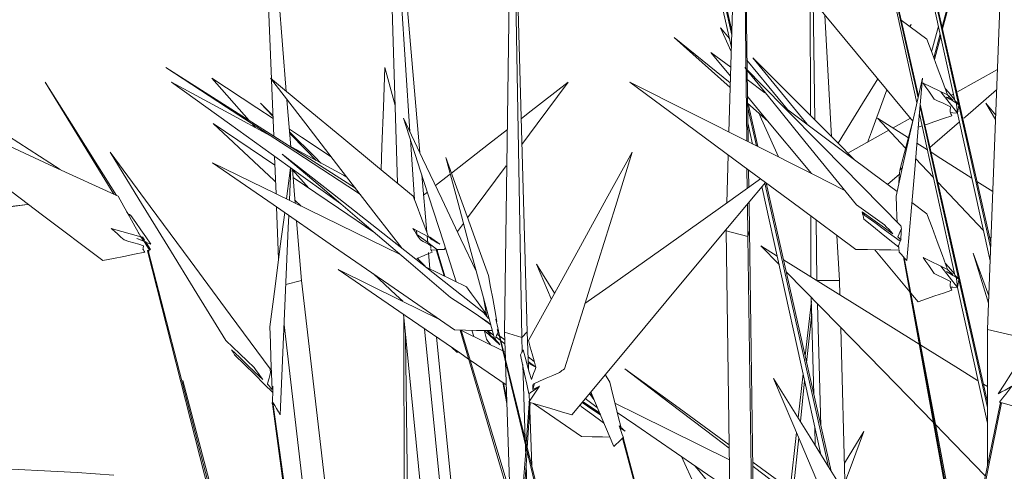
# Model space of a CAD drawing. Header units: millimetres. Extents: x -18075 to 21287, y -2450 to 10088.
# Tile 25 of 47: x -4127 to -3680, y 5180 to 5385. Entities that reach past the tile are written whole.
import ezdxf

# ---------------------------------------------------------------- set-up
doc = ezdxf.new("R2010")
doc.units = ezdxf.units.MM
doc.layers.add('G-IMPT', color=8, linetype='Continuous', lineweight=18)
doc.layers.add('I-FURN', color=30, linetype='Continuous', lineweight=18)

# ---------------------------------------------------------------- blocks, each defined once
blk = doc.blocks.new('Furniture_Interior-Artwork-Decoration_Gotessons_Areca-Palm  - Default-470364-East')
at = {"layer": 'I-FURN', "flags": 128}
for points in [[(-4123.31, 5301.05), (-4138.24, 5299.17), (-4153.18, 5297.29), (-4168.11, 5295.41), (-4183.04, 5293.53)], [(-4170.49, 5296.14), (-4158.7, 5297.37), (-4146.9, 5298.6), (-4135.11, 5299.83), (-4123.31, 5301.05)]]:
    blk.add_lwpolyline(points, dxfattribs=at)
blk = doc.blocks.new('Furniture_Interior-Artwork-Decoration_Gotessons_Bambu - Default-470366-East')
at = {"layer": 'I-FURN'}
for p, q in [((-3854.73, 5605.54), (-3803.75, 5379.81)), ((-3757.63, 5598.34), (-3702.56, 5348.18)), ((-3700.9, 5346.65), (-3757.42, 5598.49)), ((-3757.19, 5597.87), (-3686.27, 5283.87)), ((-3664.89, 5544.99), (-3708.36, 5381.69)), ((-3799.3, 5536.22), (-3805.05, 5333.95)), ((-3797, 5329.91), (-3799.3, 5536.22)), ((-3796.8, 5362.15), (-3799.3, 5536.22)), ((-3668.03, 5532.05), (-3708.13, 5380.68)), ((-3757.63, 5519.29), (-3719.75, 5347.22)), ((-3719.26, 5349.4), (-3757.42, 5519.43)), ((-3757.19, 5518.81), (-3719.09, 5350.15)), ((-4012.56, 5357.88), (-4018.69, 5513.68)), ((-4005.84, 5352.34), (-4018.69, 5513.68)), ((-3961.6, 5513.68), (-3945.25, 5324.67)), ((-3955.42, 5310.73), (-3961.6, 5513.68)), ((-3949.76, 5334.19), (-3961.6, 5513.68)), ((-3903.4, 5490.35), (-3906.86, 5243.31)), ((-3899.02, 5240.82), (-3903.4, 5490.35)), ((-3896.59, 5243.43), (-3903.4, 5490.35)), ((-3678.27, 5491.44), (-3687.79, 5244.4)), ((-3803.8, 5377.89), (-3808.29, 5397.86)), ((-3808.82, 5394.3), (-3803.96, 5372.24)), ((-3768.1, 5341.45), (-3768.26, 5394.99)), ((-3766.14, 5339.49), (-3766.91, 5393.37)), ((-3761.58, 5386.96), (-3758.52, 5331.83)), ((-3726.9, 5384.71), (-3715.2, 5375.99)), ((-3722.96, 5381.77), (-3722.38, 5382.72)), ((-3722.38, 5382.72), (-3722.78, 5381.64)), ((-3804.86, 5376.29), (-3808.81, 5381.13)), ((-3808.81, 5381.13), (-3804.02, 5370.43)), ((-3713.09, 5370.3), (-3709.95, 5381.91)), ((-3709.21, 5378.52), (-3712.1, 5367.64)), ((-3804.42, 5356.24), (-3829.97, 5376.8)), ((-3829.97, 5376.8), (-3804.48, 5354.12)), ((-3708.98, 5377.48), (-3711.8, 5366.83)), ((-3804.33, 5359.27), (-3813.31, 5370.06)), ((-3813.31, 5370.06), (-3804.22, 5363.28)), ((-3796.33, 5329.57), (-3796.79, 5361.91)), ((-3683.24, 5362.37), (-3701.66, 5352.03)), ((-4022.77, 5339.24), (-4039.62, 5358.31)), ((-4011.54, 5332.07), (-4012.55, 5357.63)), ((-3796.73, 5357.7), (-3788.79, 5351.78)), ((-3705.84, 5350.76), (-3716.94, 5356.08)), ((-3703.21, 5351.17), (-3704.11, 5350.66)), ((-4011.9, 5341.22), (-4017.56, 5347.04)), ((-4017.56, 5347.04), (-4011.91, 5341.45)), ((-4003.84, 5327.31), (-4005.54, 5348.59)), ((-3796.58, 5347.09), (-3787.38, 5338.9)), ((-3796.3, 5346.84), (-3791.9, 5327.35)), ((-3704.88, 5350.23), (-3706.57, 5349.28)), ((-3700.9, 5346.66), (-3702.56, 5348.18)), ((-3684.04, 5341.62), (-3688.58, 5347.04)), ((-3688.58, 5347.04), (-3684.12, 5339.65)), ((-3792.53, 5327.67), (-3796.56, 5345.6)), ((-3718.64, 5342.18), (-3702.56, 5269.13)), ((-3700.9, 5267.59), (-3718.36, 5345.41)), ((-3718.27, 5346.52), (-3687.79, 5211.58)), ((-3701.32, 5342.58), (-3686.58, 5275.63)), ((-3686.35, 5281.78), (-3700.79, 5346.15)), ((-4039.04, 5337.89), (-4011.02, 5318.94)), ((-3796.45, 5338.11), (-3794.34, 5328.51)), ((-3724.88, 5326.71), (-3737.69, 5340.3)), ((-3737.69, 5340.3), (-3723.63, 5331.36)), ((-3727.58, 5316.75), (-3721.72, 5338.4)), ((-3713.84, 5326.9), (-3700.4, 5338.55)), ((-4019.9, 5335.99), (-4021.37, 5337.66)), ((-3732.46, 5334.75), (-3751.05, 5324.33)), ((-3717.38, 5336.77), (-3719.15, 5336.17)), ((-3947.73, 5303.38), (-3949.52, 5330.57)), ((-3719.77, 5328.9), (-3714.99, 5325.86)), ((-4010.51, 5305.97), (-4011.18, 5322.98)), ((-3805.35, 5323.55), (-3805.96, 5301.89)), ((-3712.24, 5313.3), (-3720.36, 5321.92)), ((-4005.75, 5303.66), (-4003.9, 5317.75)), ((-4003.8, 5317.68), (-4004.43, 5303.02)), ((-4001.81, 5301.74), (-4003.03, 5317.13)), ((-3995.63, 5308.53), (-4003.01, 5316.88)), ((-3796.76, 5308.42), (-3796.86, 5317.28)), ((-3796.03, 5308.93), (-3796.14, 5316.75)), ((-3944.37, 5314.59), (-3942.13, 5288.65)), ((-3733.06, 5310.24), (-3727.69, 5314.89)), ((-3689.59, 5289.27), (-3710.31, 5311.25)), ((-3692.52, 5311.57), (-3685.37, 5307.02)), ((-3941.84, 5306.75), (-3943.58, 5305.4)), ((-3790.09, 5309.22), (-3763.36, 5187.79)), ((-3759.9, 5182.24), (-3788.75, 5310.82)), ((-3788.18, 5310.87), (-3758.68, 5180.27)), ((-3999.07, 5300.4), (-4001.91, 5303.07)), ((-3795.75, 5289.3), (-3795.93, 5302.22)), ((-3722.05, 5302.04), (-3715.2, 5296.93)), ((-4076.95, 5295.78), (-4078.34, 5297.99)), ((-4009.35, 5276.28), (-4010.28, 5300.02)), ((-3796.51, 5286.69), (-3796.68, 5301.33)), ((-3730.68, 5287.89), (-3744.65, 5297.75)), ((-3999.02, 5266.75), (-4001.17, 5293.74)), ((-3767.87, 5268.28), (-3767.96, 5295.94)), ((-3765.11, 5266.75), (-3765.5, 5294.13)), ((-3738.91, 5292.91), (-3743.35, 5296.16)), ((-4071.91, 5286.4), (-4085.24, 5290.29)), ((-4072.69, 5287.89), (-4073.12, 5288.57)), ((-3941.27, 5286.4), (-3948.47, 5290.29)), ((-3946.7, 5287.74), (-3946.81, 5289.4)), ((-3928.23, 5288.82), (-3925.48, 5292.53)), ((-3806.31, 5289.8), (-3806.33, 5289.18)), ((-3806.33, 5289.18), (-3796.51, 5286.69)), ((-3804.51, 5163.75), (-3806.33, 5289.18)), ((-3796.51, 5286.69), (-3795.75, 5289.3)), ((-3793.85, 5158.4), (-3795.75, 5289.3)), ((-3728.48, 5286.4), (-3726.82, 5290.29)), ((-4070.12, 5284.92), (-4071.06, 5286.41)), ((-4067.52, 5280.79), (-4069.79, 5284.39)), ((-3941.97, 5286.78), (-3941.72, 5283.93)), ((-3936.27, 5283.18), (-3940.96, 5286.42)), ((-3796.51, 5286.69), (-3794.66, 5158.8)), ((-3756.03, 5287.14), (-3754.89, 5266.64)), ((-3686.2, 5285.68), (-3686.82, 5286.34)), ((-4068.75, 5280.19), (-4022.17, 5097.29)), ((-4020.86, 5096.17), (-4068.58, 5280.3)), ((-4068.33, 5280.26), (-4068.29, 5280.11)), ((-3953.64, 5281.66), (-3956.23, 5283.52)), ((-3937.08, 5280.42), (-3940.48, 5280.5)), ((-3937.67, 5280.19), (-3934.29, 5268.77)), ((-3937.47, 5280.72), (-3934.18, 5280.79)), ((-3933.91, 5268.59), (-3937.45, 5280.3)), ((-3934.18, 5280.79), (-3933.69, 5281.46)), ((-3783.16, 5277.77), (-3790.52, 5282.33)), ((-3790.52, 5282.33), (-3782.32, 5273.95)), ((-3723.03, 5261.6), (-3738.88, 5280.64)), ((-3727.9, 5283.1), (-3728.18, 5282.45)), ((-3728.18, 5282.45), (-3728.11, 5282.05)), ((-3945.94, 5276.18), (-3945.99, 5276.93)), ((-3941.33, 5279.41), (-3940.68, 5271.89)), ((-3727.88, 5279.5), (-3726.98, 5278.55)), ((-3725.91, 5277.42), (-3694.97, 5106.67)), ((-3725.76, 5277.26), (-3694.35, 5106.85)), ((-3694.68, 5113.54), (-3725.51, 5277)), ((-3705.84, 5271.71), (-3716.94, 5277.03)), ((-3687.2, 5259.69), (-3694.29, 5279.13)), ((-3942.67, 5272.87), (-3924.06, 5263.78)), ((-3884.15, 5260.91), (-3892.33, 5274.06)), ((-3892.33, 5274.06), (-3885.64, 5258.3)), ((-4006.05, 5264.89), (-3999.02, 5266.75)), ((-3987.09, 5164.18), (-3999.02, 5266.75)), ((-3765.11, 5266.75), (-3754.89, 5266.64)), ((-3754.72, 5260.11), (-3754.89, 5266.64)), ((-3700.9, 5267.6), (-3702.56, 5269.13)), ((-3687.79, 5209.17), (-3700.79, 5267.09)), ((-3701.32, 5263.53), (-3687.79, 5202.07)), ((-3767.72, 5259.01), (-3766.52, 5214.99)), ((-3719.27, 5257.08), (-3722.48, 5260.93)), ((-3770.48, 5232.51), (-3767.67, 5257.27)), ((-3763.31, 5200.78), (-3764.81, 5256.04)), ((-3952.72, 5251.39), (-3943.5, 5158.89)), ((-3952.33, 5166.18), (-3952.49, 5249.08)), ((-3914.99, 5251.37), (-3917.19, 5252.83)), ((-3767.52, 5251.61), (-3769.82, 5229.59)), ((-4006.83, 5246.64), (-3998.05, 5171.15)), ((-3933.75, 5150.85), (-3943.13, 5244.81)), ((-3927.02, 5244.23), (-3883.49, 5097.29)), ((-3881.79, 5096.17), (-3926.54, 5244.22)), ((-3920.74, 5241.3), (-3921.65, 5244.13)), ((-3913.3, 5241.95), (-3914.73, 5244)), ((-3911.88, 5241.97), (-3914.52, 5243.98)), ((-3910.22, 5244.42), (-3909.53, 5243.91)), ((-3909.53, 5243.91), (-3910.16, 5243.92)), ((-3752.26, 5169.95), (-3754.31, 5245.29)), ((-3687.8, 5182.76), (-3687.79, 5244.4)), ((-3687.79, 5244.4), (-3676.7, 5241.9)), ((-3951.73, 5241.46), (-3950.84, 5164.95)), ((-3928.22, 5146.28), (-3937.67, 5241.07)), ((-3913.53, 5243.23), (-3913.3, 5241.95)), ((-3911.53, 5240.61), (-3911.77, 5240.95)), ((-3911.38, 5240.02), (-3911.36, 5239.99)), ((-3910.81, 5239.58), (-3911.05, 5239.92)), ((-3908.78, 5239.61), (-3910.73, 5241.09)), ((-3910.22, 5242.28), (-3909.27, 5241.59)), ((-3909.82, 5243.75), (-3909.78, 5243.59)), ((-3909.8, 5243.68), (-3873.5, 5093.52)), ((-3909.76, 5243.52), (-3909.78, 5243.59)), ((-3870.29, 5084.66), (-3909.6, 5243.78)), ((-3909.01, 5241.4), (-3906.74, 5239.74)), ((-3906.86, 5243.31), (-3899.02, 5240.82)), ((-3906.44, 5231.01), (-3906.86, 5243.31)), ((-3899.02, 5240.82), (-3896.59, 5243.43)), ((-3899.02, 5240.82), (-3898.81, 5234.46)), ((-3896.02, 5226.61), (-3896.59, 5243.43)), ((-3928.56, 5234.27), (-3930.74, 5236.31)), ((-3906.68, 5238.02), (-3908.52, 5239.41)), ((-3927.72, 5234.24), (-3928.56, 5234.27)), ((-3906.05, 5219.38), (-3922.43, 5230.62)), ((-3907.35, 5234.69), (-3906.55, 5234.3)), ((-3896.2, 5232.07), (-3893.38, 5230.01)), ((-3904.4, 5170.98), (-3906.4, 5229.61)), ((-3898.61, 5228.61), (-3897.45, 5194.62)), ((-3892.66, 5227.36), (-3896.13, 5230)), ((-3896.1, 5229.14), (-3892.96, 5227.59)), ((-3859.09, 5220.59), (-3861.22, 5224.02)), ((-3773.67, 5204.39), (-3771.41, 5224.35)), ((-4052.78, 5221.4), (-3983.22, 4958.95)), ((-4012.29, 5217.34), (-4011.93, 5218.72)), ((-3907.6, 5220.45), (-3905.76, 5210.93)), ((-3905.83, 5212.96), (-3907.26, 5220.22)), ((-3894.06, 5217.34), (-3893.22, 5220.02)), ((-3894.06, 5217.34), (-3890.97, 5218.72)), ((-3770.7, 5221.16), (-3772.63, 5202.71)), ((-3687.79, 5218.58), (-3689.63, 5219.73)), ((-3895.48, 5210.9), (-3895.64, 5215.45)), ((-3870.27, 5213.18), (-3864.78, 5209.17)), ((-3868.38, 5215.44), (-3866.31, 5212.78)), ((-3867.11, 5214.67), (-3868.33, 5215.51)), ((-4012.25, 5211.31), (-4012.22, 5211.09)), ((-4012.17, 5210.74), (-3979.81, 4973.15)), ((-4012.11, 5211.21), (-3979.06, 4972.13)), ((-3977.88, 4970.58), (-4011.95, 5211.36)), ((-3895.63, 5210.74), (-3896.99, 5192.76)), ((-3895.16, 5211.21), (-3896.54, 5190.91)), ((-3895.59, 5211.31), (-3895.61, 5211.09)), ((-3871.89, 5195.96), (-3893.67, 5210.9)), ((-3872.47, 5210.46), (-3872.07, 5209.64)), ((-3863.52, 5206.22), (-3871.62, 5211.57)), ((-3681.95, 5210.74), (-3698.28, 5132.61)), ((-3681.44, 5211.21), (-3697.81, 5130.14)), ((-3681.83, 5211.31), (-3681.87, 5211.09)), ((-3894.53, 5182.78), (-3895.38, 5207.88)), ((-3853.99, 5199.85), (-3854.9, 5200.85)), ((-3854.61, 5200.28), (-3853.99, 5199.85)), ((-3852.14, 5198.35), (-3854.57, 5199.98)), ((-3766.12, 5200.37), (-3765.89, 5191.87)), ((-3853.28, 5195.28), (-3838.06, 5137.25)), ((-3837.36, 5136.74), (-3853.1, 5195.47)), ((-3777.34, 5172.07), (-3774.42, 5197.81)), ((-3773.39, 5195.41), (-3775.93, 5171.16)), ((-3743.8, 5198.26), (-3752.64, 5183.89)), ((-3897.11, 5191.19), (-3899.79, 5155.73)), ((-3897.37, 5192.28), (-3897.27, 5189.14)), ((-3896.65, 5189.27), (-3899.09, 5153.41)), ((-3897.06, 5183.17), (-3895.67, 5142.09))]:
    blk.add_line(p, q, dxfattribs=at)
at = {"layer": 'I-FURN', "flags": 128}
for points in [[(-3721.6, 5338.93), (-3742.78, 5364.38), (-3766.29, 5392.63), (-3789.8, 5420.87), (-3797.78, 5430.45)], [(-3715.2, 5375.99), (-3712.86, 5369.68), (-3710.52, 5363.37), (-3708.18, 5357.07), (-3705.84, 5350.76)], [(-3778.5, 5344.11), (-3786.92, 5354.39), (-3796.86, 5366.53)], [(-3769.58, 5337.47), (-3773.07, 5341.74), (-3794.17, 5367.65)], [(-3794.17, 5367.65), (-3775.02, 5348.41), (-3755.87, 5329.18), (-3748.44, 5321.71)], [(-4108.49, 5316.94), (-4131.85, 5332.07), (-4155.91, 5347.66), (-4179.96, 5363.24)], [(-3974.45, 5308.5), (-3987.01, 5316.49), (-4011.51, 5332.07), (-4036, 5347.66), (-4060.5, 5363.24)], [(-4060.5, 5363.24), (-4033, 5345.3), (-4005.5, 5327.36), (-3978, 5309.42), (-3972.25, 5305.67)], [(-3961.13, 5363.24), (-3961.81, 5345.3), (-3962.49, 5327.36), (-3962.89, 5316.89)], [(-3956.49, 5346.05), (-3956.93, 5347.66), (-3961.13, 5363.24)], [(-3747.21, 5300.91), (-3759.88, 5316.49), (-3772.54, 5332.07), (-3785.21, 5347.66), (-3797.87, 5363.24)], [(-3797.87, 5363.24), (-3780.16, 5345.3), (-3762.45, 5327.36), (-3744.74, 5309.42), (-3727.02, 5291.48)], [(-4089.05, 5275.71), (-4116.45, 5296.36), (-4143.84, 5317.01), (-4171.24, 5337.66), (-4198.64, 5358.31)], [(-4198.64, 5358.31), (-4169.51, 5344.95), (-4140.39, 5331.58), (-4111.27, 5318.21), (-4082.15, 5304.85)], [(-4082.87, 5305.18), (-4091.36, 5318.67), (-4103.28, 5337.61), (-4115.2, 5356.55)], [(-4115.2, 5356.55), (-4106.59, 5342.48), (-4097.97, 5328.42), (-4089.36, 5314.36), (-4084.08, 5305.73)], [(-3981.15, 5301.41), (-4005.17, 5318.67), (-4031.55, 5337.61), (-4057.93, 5356.55)], [(-4057.93, 5356.55), (-4031.91, 5342.48), (-4013.07, 5332.3)], [(-4039.62, 5358.31), (-4019.29, 5344.95), (-4011.85, 5340.06)], [(-3953.28, 5281.21), (-3965.03, 5296.36), (-3981.05, 5317.01), (-3997.06, 5337.66), (-4013.08, 5358.31)], [(-4013.08, 5358.31), (-3996.88, 5344.95), (-3980.68, 5331.58), (-3964.49, 5318.21), (-3948.29, 5304.85)], [(-3878.05, 5356.55), (-3896.07, 5342.48), (-3899.25, 5340)], [(-3898.93, 5328.37), (-3892.08, 5337.61), (-3878.05, 5356.55)], [(-3747.43, 5280.79), (-3773.08, 5299.73), (-3798.74, 5318.67), (-3824.39, 5337.61), (-3850.05, 5356.55)], [(-3850.05, 5356.55), (-3822.04, 5342.48), (-3794.03, 5328.42), (-3766.02, 5314.36), (-3752.71, 5307.67)], [(-3755.49, 5328.9), (-3744.45, 5346.84), (-3737.54, 5358.08)], [(-3717.27, 5358.31), (-3720.26, 5344.95), (-3723.25, 5331.58), (-3726.24, 5318.21), (-3729.22, 5304.85)], [(-3724.29, 5275.71), (-3722.53, 5296.36), (-3720.78, 5317.01), (-3719.02, 5337.66), (-3717.27, 5358.31)], [(-3716.94, 5356.08), (-3715.68, 5354.29), (-3714.43, 5352.49), (-3713.17, 5350.69), (-3711.91, 5348.89)], [(-3733.38, 5353.09), (-3734.43, 5350.26), (-3740.45, 5334.03), (-3742.22, 5329.28)], [(-3708.85, 5352.18), (-3705.09, 5347.38), (-3701.32, 5342.58)], [(-3702.68, 5348.74), (-3705.49, 5352), (-3706.9, 5353.63)], [(-3698.52, 5340.18), (-3697.68, 5340.91), (-3683.6, 5353.11)], [(-3767.61, 5315.15), (-3789.8, 5341.82), (-3796.62, 5350.01)], [(-3711.91, 5348.89), (-3710.07, 5348.01), (-3708.22, 5347.12), (-3706.37, 5346.24), (-3704.53, 5345.35)], [(-3703.48, 5348.4), (-3704.2, 5348.74), (-3704.91, 5349.08), (-3705.63, 5349.43), (-3706.35, 5349.77)], [(-3706.35, 5349.77), (-3704.91, 5348.92), (-3703.48, 5348.06), (-3702.05, 5347.21), (-3700.86, 5346.5)], [(-3705.84, 5350.76), (-3705.25, 5350.17), (-3704.66, 5349.58), (-3704.07, 5348.99), (-3703.48, 5348.4)], [(-3701.32, 5342.58), (-3701.49, 5343.93), (-3701.66, 5345.27), (-3701.83, 5346.62), (-3701.96, 5347.63)], [(-3700.61, 5346.35), (-3700.69, 5346.43), (-3700.76, 5346.51), (-3700.83, 5346.58), (-3700.9, 5346.66)], [(-3700.9, 5346.66), (-3700.87, 5346.53), (-3700.84, 5346.4), (-3700.82, 5346.27), (-3700.79, 5346.15)], [(-3791.53, 5342.6), (-3790.29, 5339.82), (-3782.6, 5322.68)], [(-3780.16, 5345.35), (-3764.26, 5333.5), (-3739.73, 5315.22), (-3728.74, 5307.02)], [(-3704.53, 5345.35), (-3704.58, 5344.8), (-3704.62, 5344.25), (-3704.67, 5343.7), (-3704.71, 5343.15)], [(-3704.71, 5343.15), (-3704.51, 5342.69), (-3704.32, 5342.24), (-3704.12, 5341.78), (-3703.92, 5341.32)], [(-3701.32, 5342.58), (-3703.43, 5342.71), (-3704.55, 5342.77)], [(-3700.79, 5346.15), (-3700.92, 5345.26), (-3701.06, 5344.36), (-3701.19, 5343.47), (-3701.32, 5342.58)], [(-4010.72, 5311.33), (-4011.42, 5311.98), (-4039.04, 5337.89)], [(-3928.72, 5266.05), (-3934.45, 5283.81), (-3943.55, 5312.06), (-3952.66, 5340.3)], [(-3952.66, 5340.3), (-3943.99, 5322.02), (-3935.31, 5303.74), (-3926.64, 5285.46), (-3919.58, 5270.58)], [(-3722.69, 5340.24), (-3729.18, 5336.6), (-3730.61, 5335.79)], [(-3703.92, 5341.32), (-3707.75, 5340.03), (-3711.59, 5338.73), (-3715.43, 5337.43), (-3716.16, 5337.18)], [(-4004.47, 5335.2), (-3998.96, 5331.58), (-3985.47, 5322.71)], [(-4004.38, 5334), (-3992.76, 5322.51), (-3990.12, 5319.89)], [(-3992.33, 5321.09), (-3996.84, 5325.73), (-4004.33, 5333.43)], [(-3905.57, 5335.06), (-3914.09, 5328.42), (-3930.94, 5315.27)], [(-4033.3, 5239.55), (-4046.42, 5260.86), (-4059.55, 5282.17), (-4072.68, 5303.49), (-4085.8, 5324.8)], [(-4085.8, 5324.8), (-4067.66, 5300.27), (-4049.52, 5275.73), (-4031.37, 5251.19), (-4013.23, 5226.65)], [(-4005.01, 5327.94), (-3979.88, 5314.36), (-3978.35, 5313.53)], [(-3896, 5239.55), (-3884.22, 5260.86), (-3872.45, 5282.17), (-3860.67, 5303.49), (-3848.9, 5324.8)], [(-3848.9, 5324.8), (-3856.58, 5300.27), (-3864.27, 5275.73), (-3871.95, 5251.19), (-3879.64, 5226.65)], [(-3713.37, 5324.83), (-3708.95, 5322.02), (-3694.82, 5313.03)], [(-3929.49, 5244.27), (-3956.94, 5263.21), (-3984.38, 5282.15), (-4011.83, 5301.09), (-4039.28, 5320.03)], [(-4039.28, 5320.03), (-4010.47, 5305.97), (-3981.67, 5291.9), (-3954.15, 5278.47)], [(-3916.39, 5252.21), (-3939.22, 5270.15), (-3962.04, 5288.09), (-3984.86, 5306.03), (-4007.68, 5323.97)], [(-4007.68, 5323.97), (-3988.59, 5307.74), (-3969.49, 5291.51), (-3950.39, 5275.27), (-3931.29, 5259.04)], [(-3914.15, 5268.9), (-3918.99, 5282.27), (-3923.83, 5295.64), (-3928.67, 5309), (-3933.51, 5322.37)], [(-3933.51, 5322.37), (-3927.95, 5301.72), (-3922.4, 5281.07), (-3916.84, 5260.42), (-3911.29, 5239.76)], [(-3923.61, 5295.05), (-3920.15, 5299.73), (-3906.12, 5318.67)], [(-3727.94, 5310.65), (-3727.76, 5313.7), (-3727.58, 5316.75)], [(-3727.58, 5316.75), (-3726.94, 5317.35), (-3726.3, 5317.95)], [(-4002.73, 5313.33), (-3982.16, 5299.42), (-3965.68, 5288.27)], [(-3931.48, 5314.84), (-3932.11, 5314.36), (-3938.12, 5309.66)], [(-3788.51, 5311.12), (-3805.64, 5290.6), (-3829.22, 5262.35), (-3852.8, 5234.11), (-3876.38, 5205.86)], [(-3870.39, 5256.18), (-3859.37, 5264), (-3833.6, 5282.28), (-3807.83, 5300.56), (-3790.69, 5312.72)], [(-4082.15, 5304.85), (-4079.59, 5300.24), (-4077.03, 5295.62), (-4074.47, 5291.01), (-4071.91, 5286.4)], [(-3948.29, 5304.85), (-3946.53, 5300.24), (-3944.78, 5295.62), (-3943.03, 5291.01), (-3941.27, 5286.4)], [(-3729.22, 5304.85), (-3729.04, 5300.24), (-3728.85, 5295.62), (-3728.75, 5293.23)], [(-3734.44, 5291.88), (-3737.63, 5294.14), (-3740.83, 5296.4), (-3744.02, 5298.65), (-3747.21, 5300.91)], [(-3744.65, 5297.75), (-3744.43, 5296.93), (-3744.21, 5296.11), (-3744, 5295.29), (-3743.78, 5294.46)], [(-4076.42, 5296.16), (-4077.04, 5296.56), (-4077.65, 5296.96)], [(-4067.36, 5283.18), (-4069.62, 5286.42), (-4071.89, 5289.67), (-4074.15, 5292.91), (-4076.42, 5296.16)], [(-4013.36, 5245.72), (-4010.96, 5264), (-4008.56, 5282.28), (-4006.56, 5297.46)], [(-4004.72, 5296.19), (-4004.96, 5290.6), (-4006.16, 5262.35), (-4007.37, 5234.11), (-4008.57, 5205.86)], [(-3743.35, 5296.16), (-3743.68, 5296.56), (-3744, 5296.96), (-3744.33, 5297.35)], [(-3743.35, 5296.16), (-3743.68, 5296.56), (-3744, 5296.96), (-3744.33, 5297.35)], [(-3743.78, 5294.46), (-3739.4, 5290.95), (-3735.02, 5287.44), (-3730.65, 5283.93), (-3727.91, 5281.73)], [(-3727.32, 5284.45), (-3730.02, 5286.42), (-3734.47, 5289.67), (-3738.91, 5292.91), (-3743.35, 5296.16)], [(-3715.2, 5296.93), (-3712.86, 5290.63), (-3710.52, 5284.32), (-3708.18, 5278.01), (-3705.84, 5271.71)], [(-4085.24, 5290.29), (-4083.79, 5288.98), (-4082.34, 5287.67), (-4080.89, 5286.35), (-4079.44, 5285.04)], [(-3948.47, 5290.29), (-3947.6, 5288.98), (-3946.73, 5287.67), (-3945.86, 5286.35), (-3944.99, 5285.04)], [(-3730.68, 5287.89), (-3731.62, 5288.89), (-3732.56, 5289.89), (-3733.5, 5290.89), (-3734.44, 5291.88)], [(-3726.82, 5290.29), (-3726.88, 5288.98), (-3726.95, 5287.67), (-3727.01, 5286.35), (-3727.07, 5285.04)], [(-3727.02, 5291.48), (-3726.97, 5291.18), (-3726.92, 5290.89), (-3726.87, 5290.59), (-3726.82, 5290.29)], [(-4079.44, 5285.04), (-4077.22, 5284.39), (-4075.01, 5283.74), (-4072.79, 5283.1), (-4070.57, 5282.45)], [(-4070.2, 5284.67), (-4071.06, 5284.92), (-4071.92, 5285.18), (-4072.78, 5285.43), (-4073.64, 5285.68)], [(-4073.64, 5285.68), (-4072.07, 5285.05), (-4070.5, 5284.43), (-4068.93, 5283.8), (-4067.36, 5283.18)], [(-4071.91, 5286.4), (-4071.48, 5285.97), (-4071.05, 5285.54), (-4070.63, 5285.11), (-4070.2, 5284.67)], [(-4071.62, 5286.41), (-4070.06, 5283.93), (-4067.84, 5280.42)], [(-3946.31, 5287.44), (-3941.7, 5283.93), (-3937.08, 5280.42)], [(-3944.99, 5285.04), (-3943.8, 5284.39), (-3942.6, 5283.74), (-3941.4, 5283.1), (-3940.21, 5282.45)], [(-3941.27, 5286.4), (-3940.63, 5285.97), (-3939.98, 5285.54), (-3939.34, 5285.11), (-3938.7, 5284.67)], [(-3938.7, 5284.67), (-3939.16, 5284.92), (-3939.62, 5285.18), (-3940.09, 5285.43), (-3940.55, 5285.68)], [(-3940.55, 5285.68), (-3939.48, 5285.05), (-3938.41, 5284.43), (-3937.34, 5283.8), (-3936.27, 5283.18)], [(-3728.48, 5286.4), (-3727.97, 5285.97), (-3727.46, 5285.54), (-3726.95, 5285.11)], [(-3728.48, 5286.4), (-3727.97, 5285.97), (-3727.46, 5285.54), (-3726.95, 5285.11)], [(-3727.07, 5285.04), (-3727.35, 5284.39), (-3727.62, 5283.74), (-3727.9, 5283.1), (-3728.18, 5282.45)], [(-4070.57, 5282.45), (-4070.66, 5282.05), (-4070.74, 5281.64), (-4070.82, 5281.24), (-4070.91, 5280.84)], [(-4070.91, 5280.84), (-4070.69, 5280.5), (-4070.46, 5280.17), (-4070.24, 5279.84), (-4070.02, 5279.5)], [(-4068.58, 5280.3), (-4068.63, 5280.27), (-4068.67, 5280.25), (-4068.71, 5280.22), (-4068.75, 5280.19)], [(-4068.39, 5280.27), (-4068.45, 5280.28), (-4068.52, 5280.29), (-4068.58, 5280.3)], [(-4068.29, 5280.11), (-4068.28, 5280.03), (-4068.27, 5279.95), (-4068.26, 5279.87), (-4068.25, 5279.79)], [(-4068.23, 5279.82), (-4068.25, 5279.89), (-4068.26, 5279.97), (-4068.27, 5280.04), (-4068.29, 5280.11)], [(-4067.84, 5280.42), (-4067.76, 5280.51), (-4067.68, 5280.6), (-4067.6, 5280.7), (-4067.52, 5280.79)], [(-3940.21, 5282.45), (-3940.21, 5282.05), (-3940.21, 5281.64), (-3940.22, 5281.24)], [(-3940.22, 5280.84), (-3940.08, 5280.5), (-3939.93, 5280.17), (-3939.79, 5279.84), (-3939.64, 5279.5)], [(-3937.45, 5280.3), (-3937.51, 5280.27), (-3937.56, 5280.25), (-3937.62, 5280.22), (-3937.67, 5280.19)], [(-3727.75, 5280.45), (-3731.56, 5280.51), (-3736.85, 5280.6), (-3742.14, 5280.7), (-3747.43, 5280.79)], [(-3728.18, 5282.45), (-3728.11, 5282.05), (-3728.04, 5281.64), (-3727.98, 5281.24), (-3727.91, 5280.84)], [(-3727.9, 5280.5), (-3727.9, 5280.17), (-3727.89, 5279.84), (-3727.88, 5279.5)], [(-3727.9, 5280.5), (-3727.9, 5280.17), (-3727.89, 5279.84), (-3727.88, 5279.5)], [(-4070.02, 5279.5), (-4074.78, 5278.55), (-4079.54, 5277.6), (-4084.29, 5276.66), (-4089.05, 5275.71)], [(-3939.64, 5279.5), (-3941.98, 5278.55), (-3944.33, 5277.6), (-3946.67, 5276.66)], [(-3946.49, 5276.73), (-3943.16, 5273.43), (-3942.5, 5272.78)], [(-3718.73, 5237.78), (-3731.6, 5245.77), (-3761.06, 5264.05), (-3780.3, 5275.99)], [(-3727.88, 5279.5), (-3726.98, 5278.55), (-3726.08, 5277.6), (-3725.19, 5276.66), (-3724.29, 5275.71)], [(-3716.94, 5277.03), (-3715.68, 5275.23), (-3714.43, 5273.43), (-3713.17, 5271.64), (-3711.91, 5269.84)], [(-3694.29, 5279.13), (-3688.38, 5259.9), (-3687.32, 5256.44)], [(-3923.13, 5231.1), (-3927.14, 5233.84), (-3954.76, 5252.78), (-3982.39, 5271.72)], [(-3982.39, 5271.72), (-3953.89, 5257.66), (-3936.34, 5249)], [(-3708.85, 5273.13), (-3705.09, 5268.33), (-3701.32, 5263.53)], [(-3702.68, 5269.69), (-3705.49, 5272.94), (-3706.9, 5274.58)], [(-3703.48, 5269.34), (-3704.2, 5269.68), (-3704.91, 5270.03), (-3705.63, 5270.37), (-3706.35, 5270.71)], [(-3706.35, 5270.71), (-3704.91, 5269.86), (-3703.48, 5269.01), (-3702.05, 5268.15), (-3700.86, 5267.44)], [(-3705.84, 5271.71), (-3705.25, 5271.11), (-3704.66, 5270.52), (-3704.07, 5269.93), (-3703.48, 5269.34)], [(-3953.06, 5257.25), (-3956.18, 5260.17), (-3966.33, 5269.69)], [(-3910.32, 5248.16), (-3911.27, 5253.34), (-3912.23, 5258.53), (-3913.19, 5263.72), (-3914.15, 5268.9)], [(-3779.09, 5270.64), (-3762.91, 5254.08), (-3735.29, 5225.84), (-3712.3, 5202.32)], [(-3711.91, 5269.84), (-3710.07, 5268.95), (-3708.22, 5268.07), (-3706.37, 5267.18), (-3704.53, 5266.3)], [(-3704.53, 5266.3), (-3704.58, 5265.75), (-3704.62, 5265.2), (-3704.67, 5264.65), (-3704.71, 5264.09)], [(-3701.32, 5263.53), (-3701.49, 5264.87), (-3701.66, 5266.22), (-3701.83, 5267.56), (-3701.96, 5268.58)], [(-3700.79, 5267.09), (-3700.92, 5266.2), (-3701.06, 5265.31), (-3701.19, 5264.42), (-3701.32, 5263.53)], [(-3700.61, 5267.3), (-3700.69, 5267.37), (-3700.76, 5267.45), (-3700.83, 5267.53), (-3700.9, 5267.6)], [(-3700.9, 5267.6), (-3700.87, 5267.48), (-3700.84, 5267.35), (-3700.82, 5267.22), (-3700.79, 5267.09)], [(-3924.06, 5263.78), (-3921.79, 5260.67), (-3919.52, 5257.57), (-3917.25, 5254.47), (-3914.99, 5251.37)], [(-3703.92, 5262.27), (-3707.75, 5260.97), (-3711.59, 5259.67), (-3715.43, 5258.38), (-3719.27, 5257.08)], [(-3704.71, 5264.09), (-3704.51, 5263.64), (-3704.32, 5263.18), (-3704.12, 5262.72), (-3703.92, 5262.27)], [(-3701.32, 5263.53), (-3703.43, 5263.65), (-3704.55, 5263.72)], [(-3931.29, 5259.04), (-3927.1, 5256.26), (-3922.9, 5253.47), (-3918.71, 5250.69), (-3914.51, 5247.9)], [(-3916.42, 5258.86), (-3915.63, 5254.56), (-3914.85, 5250.36)], [(-3918.71, 5250.71), (-3914.26, 5247.42), (-3913.12, 5246.57)], [(-3914.11, 5249.44), (-3914.87, 5250.36), (-3915.63, 5251.29), (-3916.39, 5252.21)], [(-3909.53, 5243.91), (-3909.85, 5245.22), (-3910.17, 5246.53), (-3910.49, 5247.85), (-3910.82, 5249.16)], [(-3910.69, 5248.91), (-3910.57, 5248.66), (-3910.44, 5248.41), (-3910.32, 5248.16)], [(-4012.29, 5217.34), (-4012.56, 5224.44), (-4012.82, 5231.53), (-4013.09, 5238.62), (-4013.36, 5245.72)], [(-3912.42, 5243.96), (-3914.52, 5244), (-3919.51, 5244.09), (-3924.5, 5244.18), (-3929.49, 5244.27)], [(-3926.52, 5244.15), (-3925.39, 5243.59), (-3907.59, 5234.81)], [(-3908.93, 5237.54), (-3913.79, 5241.98), (-3916.04, 5244.03)], [(-3914.51, 5247.9), (-3913.9, 5247.41), (-3913.28, 5246.92)], [(-3909.59, 5243.77), (-3909.58, 5243.8), (-3909.56, 5243.84), (-3909.55, 5243.87), (-3909.53, 5243.91)], [(-4020.43, 5227.2), (-4023.65, 5230.29), (-4026.86, 5233.38), (-4030.08, 5236.46), (-4033.3, 5239.55)], [(-3915.99, 5243.67), (-3915.48, 5241.88), (-3914.97, 5240.08)], [(-3914.97, 5240.08), (-3914.36, 5239.19), (-3913.74, 5238.31), (-3913.25, 5237.6)], [(-3913.3, 5241.95), (-3912.68, 5241.35), (-3912.05, 5240.76), (-3911.43, 5240.17), (-3910.81, 5239.58)], [(-3911.29, 5239.76), (-3910.86, 5240.77), (-3910.44, 5241.77), (-3910.02, 5242.77), (-3909.59, 5243.77)], [(-3911.06, 5240.1), (-3910.35, 5239.25), (-3909.64, 5238.39), (-3908.93, 5237.54)], [(-3909.8, 5243.69), (-3909.81, 5243.71), (-3909.81, 5243.73), (-3909.82, 5243.75)], [(-3909.6, 5243.78), (-3909.65, 5243.76), (-3909.7, 5243.73), (-3909.75, 5243.7), (-3909.8, 5243.68)], [(-3909.78, 5243.59), (-3909.76, 5243.51), (-3909.74, 5243.43), (-3909.72, 5243.35), (-3909.7, 5243.27)], [(-3892.61, 5227.2), (-3893.46, 5230.29), (-3894.3, 5233.38), (-3895.15, 5236.46), (-3896, 5239.55)], [(-4030.64, 5235.23), (-4027.12, 5231.86), (-4023.61, 5228.48), (-4020.09, 5225.11), (-4016.57, 5221.74)], [(-4029.3, 5233.05), (-4029.63, 5233.6), (-4029.97, 5234.14), (-4030.31, 5234.69), (-4030.64, 5235.23)], [(-3899.58, 5233.05), (-3899.28, 5233.6), (-3898.98, 5234.14), (-3898.68, 5234.69), (-3898.38, 5235.23)], [(-3898.38, 5235.23), (-3897.45, 5231.86), (-3896.53, 5228.48), (-3895.61, 5225.11), (-3894.68, 5221.74)], [(-3692.33, 5221.4), (-3702.13, 5227.48), (-3718.03, 5237.35)], [(-4011.99, 5215.91), (-4015.85, 5219.74), (-4020.33, 5224.17), (-4024.82, 5228.61), (-4029.3, 5233.05)], [(-3895.85, 5215.3), (-3896.78, 5219.74), (-3897.72, 5224.17), (-3898.65, 5228.61), (-3899.58, 5233.05)], [(-3682.91, 5215.3), (-3680.04, 5219.74), (-3677.18, 5224.17), (-3674.32, 5228.61), (-3671.45, 5233.05)], [(-4016.57, 5221.74), (-4017.54, 5223.1), (-4018.5, 5224.47), (-4019.47, 5225.84), (-4020.43, 5227.2)], [(-4013.23, 5226.65), (-4013.16, 5226.25), (-4013.1, 5225.84), (-4013.03, 5225.43), (-4012.96, 5225.03)], [(-3894.68, 5221.74), (-3894.17, 5223.1), (-3893.65, 5224.47), (-3893.13, 5225.84), (-3892.61, 5227.2)], [(-3879.64, 5226.65), (-3880.22, 5226.25), (-3880.8, 5225.84), (-3881.38, 5225.43), (-3881.96, 5225.03)], [(-3804.9, 5190.64), (-3811.33, 5195.53), (-3831.83, 5211.12), (-3852.33, 5226.7)], [(-3852.33, 5226.7), (-3827.7, 5208.76), (-3804.92, 5192.16)], [(-4012.96, 5225.03), (-4013.31, 5223.7), (-4013.66, 5222.37), (-4014.01, 5221.04), (-4014.35, 5219.71)], [(-3881.96, 5225.03), (-3884.95, 5223.7), (-3887.94, 5222.37), (-3890.94, 5221.04), (-3893.93, 5219.71)], [(-3751.6, 5168.88), (-3759.91, 5182.24), (-3768.21, 5195.61), (-3776.52, 5208.98), (-3784.83, 5222.34)], [(-3784.83, 5222.34), (-3776.06, 5201.69), (-3767.29, 5181.04), (-3758.52, 5160.39), (-3749.76, 5139.74)], [(-4014.35, 5219.71), (-4013.84, 5219.11), (-4013.32, 5218.52), (-4012.81, 5217.93), (-4012.29, 5217.34)], [(-4012.07, 5211.53), (-4012.04, 5213.32), (-4012, 5215.12), (-4011.97, 5216.92), (-4011.93, 5218.72)], [(-3895.89, 5211.53), (-3894.66, 5213.32), (-3893.43, 5215.12), (-3892.2, 5216.92), (-3890.97, 5218.72)], [(-3890.97, 5218.72), (-3892.19, 5217.86), (-3893.41, 5217.01), (-3894.63, 5216.15), (-3895.85, 5215.3)], [(-3893.93, 5219.71), (-3893.96, 5219.11), (-3894, 5218.52), (-3894.03, 5217.93), (-3894.06, 5217.34)], [(-3853.99, 5199.85), (-3855.26, 5205.03), (-3856.54, 5210.22), (-3857.82, 5215.41), (-3859.09, 5220.59)], [(-3676.69, 5218.72), (-3678.24, 5217.86), (-3679.8, 5217.01), (-3681.35, 5216.15), (-3682.91, 5215.3)], [(-3682.34, 5211.53), (-3680.93, 5213.32), (-3679.51, 5215.12), (-3678.1, 5216.92), (-3676.69, 5218.72)], [(-3867.76, 5216.19), (-3866.02, 5212.11), (-3857.25, 5191.45)], [(-4012.25, 5211.31), (-4012.17, 5211.32), (-4012.1, 5211.33)], [(-4012.11, 5211.21), (-4012.15, 5211.24), (-4012.18, 5211.26), (-4012.21, 5211.28), (-4012.25, 5211.31)], [(-4012.22, 5211.09), (-4012.19, 5210.97), (-4012.17, 5210.84), (-4012.15, 5210.71), (-4012.12, 5210.58)], [(-4012.14, 5210.71), (-4012.16, 5210.81), (-4012.18, 5210.9), (-4012.2, 5211), (-4012.22, 5211.09)], [(-4012.12, 5210.58), (-4012.13, 5210.62), (-4012.15, 5210.66), (-4012.16, 5210.7), (-4012.17, 5210.74)], [(-4011.95, 5211.36), (-4011.99, 5211.32), (-4012.03, 5211.28), (-4012.07, 5211.25), (-4012.11, 5211.21)], [(-4008.57, 5205.86), (-4009.41, 5207.23), (-4010.26, 5208.6), (-4011.1, 5209.97), (-4011.95, 5211.34)], [(-3895.37, 5211.39), (-3895.54, 5211.43), (-3895.72, 5211.48), (-3895.89, 5211.53)], [(-3895.54, 5210.58), (-3895.57, 5210.62), (-3895.59, 5210.66), (-3895.61, 5210.7), (-3895.63, 5210.74)], [(-3895.61, 5211.09), (-3895.59, 5210.97), (-3895.57, 5210.84), (-3895.56, 5210.71), (-3895.54, 5210.58)], [(-3895.61, 5210.71), (-3895.61, 5210.81), (-3895.61, 5210.9), (-3895.61, 5211), (-3895.61, 5211.09)], [(-3895.59, 5211.31), (-3895.49, 5211.32), (-3895.39, 5211.33), (-3895.29, 5211.34), (-3895.19, 5211.36)], [(-3895.16, 5211.21), (-3895.26, 5211.24), (-3895.37, 5211.26), (-3895.48, 5211.28), (-3895.59, 5211.31)], [(-3895.19, 5211.36), (-3895.18, 5211.32), (-3895.17, 5211.28), (-3895.16, 5211.25), (-3895.16, 5211.21)], [(-3876.38, 5205.86), (-3881.08, 5207.23), (-3885.79, 5208.6), (-3890.49, 5209.97), (-3895.19, 5211.34)], [(-3872.07, 5209.64), (-3867.29, 5206.13), (-3862.5, 5202.62), (-3861.76, 5202.07)], [(-3863.36, 5205.85), (-3866.72, 5208.09), (-3871.58, 5211.33)], [(-3864.17, 5207.06), (-3867.58, 5209.32), (-3871, 5211.57)], [(-3856.74, 5211.05), (-3846.39, 5205.94), (-3817.9, 5191.88), (-3804.82, 5185.42)], [(-3681.81, 5211.39), (-3681.98, 5211.43), (-3682.16, 5211.48), (-3682.34, 5211.53)], [(-3681.89, 5210.58), (-3681.9, 5210.62), (-3681.92, 5210.66), (-3681.93, 5210.7), (-3681.95, 5210.74)], [(-3681.94, 5210.71), (-3681.92, 5210.81), (-3681.91, 5210.9), (-3681.89, 5211), (-3681.87, 5211.09)], [(-3681.87, 5211.09), (-3681.88, 5210.97), (-3681.88, 5210.84), (-3681.88, 5210.71), (-3681.89, 5210.58)], [(-3681.83, 5211.31), (-3681.78, 5211.32), (-3681.73, 5211.33), (-3681.68, 5211.34), (-3681.63, 5211.36)], [(-3681.44, 5211.21), (-3681.54, 5211.24), (-3681.63, 5211.26), (-3681.73, 5211.28), (-3681.83, 5211.31)], [(-3662.55, 5205.86), (-3667.32, 5207.23), (-3672.09, 5208.6), (-3676.86, 5209.97), (-3681.63, 5211.34)], [(-3681.62, 5211.36), (-3681.58, 5211.32), (-3681.53, 5211.28), (-3681.48, 5211.25), (-3681.44, 5211.21)], [(-3804.62, 5171.83), (-3819.64, 5182.12), (-3847.27, 5201.07), (-3855.71, 5206.86)], [(-3854.9, 5200.85), (-3854.21, 5200.23), (-3853.52, 5199.6), (-3852.83, 5198.98), (-3852.14, 5198.35)], [(-3852.94, 5195.6), (-3853.43, 5196.91), (-3853.92, 5198.22), (-3854.41, 5199.54), (-3854.9, 5200.85)], [(-3711.22, 5201.21), (-3707.68, 5197.59), (-3688.74, 5178.22)], [(-3859.06, 5195.71), (-3862.41, 5195.78), (-3867.15, 5195.87), (-3871.89, 5195.96)], [(-3857.25, 5191.45), (-3856.21, 5192.46), (-3855.17, 5193.46), (-3854.13, 5194.46), (-3853.09, 5195.46)], [(-3853.06, 5195.5), (-3853.02, 5195.53), (-3852.98, 5195.56), (-3852.94, 5195.6)], [(-3752.4, 5175.09), (-3749.59, 5182.67), (-3743.8, 5198.26)], [(-3826.53, 5186.85), (-3820.43, 5173.25), (-3811.16, 5152.6), (-3804.12, 5136.89)], [(-3805.34, 5164.17), (-3807.8, 5167.17), (-3818.74, 5180.53), (-3820.57, 5182.76)], [(-3794.23, 5184.37), (-3778.45, 5172.88), (-3757.28, 5157.46)], [(-3770.33, 5164.36), (-3790.83, 5179.95), (-3794.2, 5182.51)]]:
    blk.add_lwpolyline(points, dxfattribs=at)
blk = doc.blocks.new('Furniture_Interior-Artwork-Decoration_Gotessons_Monstera - Default-470368-East')
at = {"layer": 'G-IMPT', "flags": 128}
blk.add_lwpolyline([(-4084.16, 5178.53), (-4100.67, 5179.71), (-4142.46, 5181.74), (-4193.06, 5183.95), (-4210.66, 5184.84), (-4225.24, 5185.61), (-4281.62, 5190.01)], dxfattribs=at)

msp = doc.modelspace()

# ---------------------------------------------------------------- block references
at = {"layer": 'I-FURN'}
for name in ['Furniture_Interior-Artwork-Decoration_Gotessons_Bambu - Default-470366-East', 'Furniture_Interior-Artwork-Decoration_Gotessons_Areca-Palm  - Default-470364-East', 'Furniture_Interior-Artwork-Decoration_Gotessons_Monstera - Default-470368-East']:
    msp.add_blockref(name, (0, 0), dxfattribs=at)

doc.saveas('drawing.dxf')
